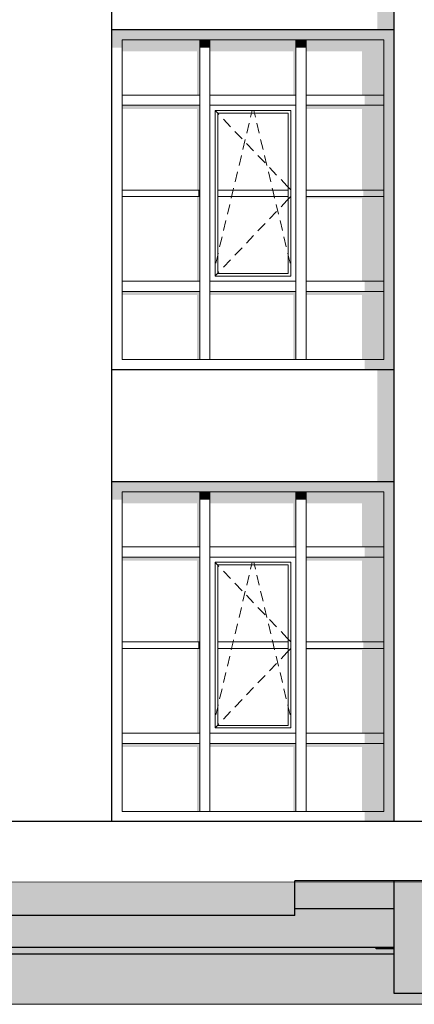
# Model space of a CAD drawing. Header units: millimetres. Extents: x -95523 to 190468, y -7401 to 17692.
# Tile 19 of 139: x -52885 to -49810, y -1043 to 6627. Entities that reach past the tile are written whole.
import ezdxf

# ---------------------------------------------------------------- set-up
doc = ezdxf.new("R2010")
doc.units = ezdxf.units.MM
doc.header["$MEASUREMENT"] = 0
for name, color, linetype, lineweight in [('Р_Фасад в осях 1-24_2_1 Молдинги_Ном._пера__1', 7, 'Continuous', 15), ('Р_Фасад в осях 1-24_2_1_Цоколь_Ном._пера__2', 8, 'Continuous', 15), ('Р_Фасад в осях 1-24_2_1_Цоколь_Ном._пера__21', 7, 'Continuous', 30), ('Р_Фасад в осях 1-24_2_2D - Общий_Ном._пера__2', 8, 'Continuous', 15), ('Р_Фасад в осях 1-24_2_2D - Общий_Ном._пера__74', 255, 'Continuous', 0), ('Р_Фасад в осях 1-24_2_Конструктив - Навесные Стены_Ном._пера__1', 7, 'Continuous', 15), ('Р_Фасад в осях 1-24_2_Конструктив - Навесные Стены_Ном._пера__2', 8, 'Continuous', 15), ('Р_Фасад в осях 1-24_2_Конструктив - Стены Внутренние несущие_Ном._пера__2', 8, 'Continuous', 15), ('Р_Фасад в осях 1-24_2_Конструктив - Стены Внутренние несущие_Ном._пера__21', 7, 'Continuous', 30), ('Р_Фасад в осях 1-24_2_Конструктив - Стены Несущие_Ном._пера__2', 8, 'Continuous', 15), ('Р_Фасад в осях 1-24_2_Конструктив - Стены Несущие_Ном._пера__21', 7, 'Continuous', 30)]:
    doc.layers.add(name, color=color, linetype=linetype, lineweight=lineweight)
doc.layers.add('Р_Фасад в осях 1-24_2_Конструктив - Навесные Стены_Ном._пера__87', color=7, linetype='Continuous', lineweight=20, true_color=0x6a6a6a)

msp = doc.modelspace()

# ---------------------------------------------------------------- hatches: boundary and pattern name
at = {"layer": 'Р_Фасад в осях 1-24_2_1_Цоколь_Ном._пера__2', "linetype": 'Continuous', "lineweight": 0, "true_color": 0x3f3f3f}
msp.add_hatch(color=250, dxfattribs=at).paths.add_polyline_path([(-50107.2, -600), (-56667, -600), (-56667, -653), (-49967.2, -653), (-49967.2, -609.8), (-50107.2, -609.8)])
at = {"layer": 'Р_Фасад в осях 1-24_2_2D - Общий_Ном._пера__2', "linetype": 'Continuous', "lineweight": 15}
h = msp.add_hatch(dxfattribs=at)
h.set_pattern_fill('ГРУНТ_02_0002', color=8, style=0, pattern_type=2)
h.set_pattern_definition([(45, (0, 0), (-275.7716, 275.7716), []), (45, (-91.9, 91.9), (-551.543, 551.543), []), (45, (-183.85, 183.85), (-551.543, 551.543), []), (135, (-275.77, 275.77), (91.92388, 91.92388), [390, -390])])
h.paths.add_polyline_path([(-92197.2, -550), (-92197.2, -510), (-95523.4, -510), (-95523.4, -1042.9), (31270, -1042.9), (31270, 0), (28064.8, 0), (28064.8, -365.9), (15451.8, -320), (15451.8, 0), (-22437.2, -20.3), (-22437.2, -80), (-41667.2, -60), (-44177.8, -80), (-79586.1, -130), (-79586.1, -380)])
at = {"layer": 'Р_Фасад в осях 1-24_2_Конструктив - Навесные Стены_Ном._пера__2', "linetype": 'Continuous', "lineweight": 0, "true_color": 0x3f3f3f}
for points in [[(-51442.2, 6470), (-51442.2, 6550), (-52167.2, 6550), (-52087.2, 6470)], [(-52087.2, 6470), (-52167.2, 6550), (-52167.2, 6408.6), (-52087.2, 6408.6)], [(-50692.2, 6470), (-50692.2, 6550), (-51442.2, 6550), (-51442.2, 6470)], [(-49967.2, 6550), (-50692.2, 6550), (-50692.2, 6470), (-50047.2, 6470)], [(-50047.2, 6000), (-49967.2, 6000), (-49967.2, 6550), (-50047.2, 6470)], [(-51482.2, 6470), (-52087.2, 6470), (-52087.2, 6380.3), (-51502.2, 6380.3), (-51502.2, 6040), (-51482.2, 6040)], [(-51402.2, 6470), (-51482.2, 6470), (-51482.2, 6408.6), (-51402.2, 6408.6)], [(-50732.2, 6470), (-51402.2, 6470), (-51402.2, 6380.3), (-50752.2, 6380.3), (-50752.2, 6040), (-50732.2, 6040)], [(-50652.2, 6470), (-50732.2, 6470), (-50732.2, 6408.6), (-50652.2, 6408.6)], [(-50652.2, 6470), (-50652.2, 6380.3), (-50217.2, 6380.3), (-50217.2, 6040), (-50047.2, 6040), (-50047.2, 6470)], [(-50197.2, 6040), (-50197.2, 5960), (-50047.2, 5960), (-50047.2, 6040)], [(-50047.2, 6000), (-50047.2, 4550), (-49967.2, 4550), (-49967.2, 6000)], [(-52087.2, 5960), (-52087.2, 5931.7), (-51502.2, 5931.7), (-51502.2, 5300), (-51482.2, 5300), (-51482.2, 5960)], [(-50652.2, 5960), (-50652.2, 5931.7), (-50217.2, 5931.7), (-50217.2, 5300), (-50047.2, 5300), (-50047.2, 5960)], [(-51492.2, 5300), (-51492.2, 5250), (-51482.2, 5250), (-51482.2, 5300)], [(-50207.2, 5300), (-50207.2, 5250), (-50047.2, 5250), (-50047.2, 5300)], [(-51502.2, 4590), (-51482.2, 4590), (-51482.2, 5250), (-51502.2, 5250)], [(-50652.2, 5250), (-50652.2, 5235.9), (-50217.2, 5235.9), (-50217.2, 4590), (-50047.2, 4590), (-50047.2, 5250)], [(-50197.2, 4590), (-50197.2, 4510), (-50047.2, 4510), (-50047.2, 4590)], [(-49967.2, 3900), (-49967.2, 4550), (-50047.2, 4550), (-50047.2, 3980)], [(-52087.2, 4510), (-52087.2, 4481.7), (-51502.2, 4481.7), (-51502.2, 3980), (-51482.2, 3980), (-51482.2, 4510)], [(-51402.2, 4510), (-51402.2, 4481.7), (-50752.2, 4481.7), (-50752.2, 3980), (-50732.2, 3980), (-50732.2, 4510)], [(-50652.2, 4510), (-50652.2, 4481.7), (-50217.2, 4481.7), (-50217.2, 3980), (-50047.2, 3980), (-50047.2, 4510)], [(-50197.2, 3980), (-50197.2, 3900), (-49967.2, 3900), (-50047.2, 3980)], [(-51442.2, 2950), (-51442.2, 3030), (-52167.2, 3030), (-52087.2, 2950)], [(-52167.2, 2888.6), (-52087.2, 2888.6), (-52087.2, 2950), (-52167.2, 3030)], [(-50692.2, 2950), (-50692.2, 3030), (-51442.2, 3030), (-51442.2, 2950)], [(-49967.2, 3030), (-50692.2, 3030), (-50692.2, 2950), (-50047.2, 2950)], [(-50047.2, 2480), (-49967.2, 2480), (-49967.2, 3030), (-50047.2, 2950)], [(-51482.2, 2950), (-52087.2, 2950), (-52087.2, 2860.3), (-51502.2, 2860.3), (-51502.2, 2520), (-51482.2, 2520)], [(-51482.2, 2888.6), (-51402.2, 2888.6), (-51402.2, 2950), (-51482.2, 2950)], [(-50732.2, 2950), (-51402.2, 2950), (-51402.2, 2860.3), (-50752.2, 2860.3), (-50752.2, 2520), (-50732.2, 2520)], [(-50652.2, 2950), (-50732.2, 2950), (-50732.2, 2888.6), (-50652.2, 2888.6)], [(-50652.2, 2950), (-50652.2, 2860.3), (-50217.2, 2860.3), (-50217.2, 2520), (-50047.2, 2520), (-50047.2, 2950)], [(-50197.2, 2520), (-50197.2, 2440), (-50047.2, 2440), (-50047.2, 2520)], [(-50047.2, 1030), (-49967.2, 1030), (-49967.2, 2480), (-50047.2, 2480)], [(-51482.2, 2440), (-52087.2, 2440), (-52087.2, 2411.7), (-51502.2, 2411.7), (-51502.2, 1780), (-51482.2, 1780)], [(-50047.2, 2440), (-50652.2, 2440), (-50652.2, 2411.7), (-50217.2, 2411.7), (-50217.2, 1780), (-50047.2, 1780)], [(-51492.2, 1780), (-51492.2, 1730), (-51482.2, 1730), (-51482.2, 1780)], [(-50207.2, 1780), (-50207.2, 1730), (-50047.2, 1730), (-50047.2, 1780)], [(-51502.2, 1070), (-51482.2, 1070), (-51482.2, 1730), (-51502.2, 1730)], [(-50047.2, 1730), (-50652.2, 1730), (-50652.2, 1715.9), (-50217.2, 1715.9), (-50217.2, 1070), (-50047.2, 1070)], [(-50197.2, 1070), (-50197.2, 990), (-50047.2, 990), (-50047.2, 1070)], [(-49967.2, 380), (-49967.2, 1030), (-50047.2, 1030), (-50047.2, 460)], [(-52087.2, 990), (-52087.2, 961.7), (-51502.2, 961.7), (-51502.2, 460), (-51482.2, 460), (-51482.2, 990)], [(-51402.2, 990), (-51402.2, 961.7), (-50752.2, 961.7), (-50752.2, 460), (-50732.2, 460), (-50732.2, 990)], [(-50652.2, 990), (-50652.2, 961.7), (-50217.2, 961.7), (-50217.2, 460), (-50047.2, 460), (-50047.2, 990)], [(-50197.2, 460), (-50197.2, 380), (-49967.2, 380), (-50047.2, 460)]]:
    msp.add_hatch(color=250, dxfattribs=at).paths.add_polyline_path(points)
at = {"layer": 'Р_Фасад в осях 1-24_2_Конструктив - Стены Внутренние несущие_Ном._пера__2', "linetype": 'Continuous', "lineweight": 0, "true_color": 0x3f3f3f}
msp.add_hatch(color=250, dxfattribs=at).paths.add_polyline_path([(-50739.7, -351.2), (-55167.2, -351.2), (-55167.2, -600), (-49967.2, -600), (-49967.2, -300), (-50739.7, -300)])
at = {"layer": 'Р_Фасад в осях 1-24_2_Конструктив - Стены Несущие_Ном._пера__2', "linetype": 'Continuous', "lineweight": 0, "true_color": 0x3f3f3f}
for points in [[(-49967.2, 7550), (-50097.2, 7550), (-50097.2, 6550), (-49967.2, 6550)], [(-50097.2, 3900), (-50097.2, 3850), (-49967.2, 3850), (-49967.2, 3900)], [(-49967.2, 3850), (-50097.2, 3850), (-50097.2, 3030), (-49967.2, 3030)], [(-50739.7, -300), (-49967.2, -300), (-49967.2, -79.8), (-50739.7, -79.8)], [(-44179.6, -79.8), (-49967.2, -79.8), (-49967.2, -118.3), (-48247.1, -118.3), (-48247.1, -958.9), (-44147.2, -958.9), (-44147.2, -79.8), (-44147.6, -164.8), (-44179.6, -164.8)], [(-50107.2, -600), (-50107.2, -609.8), (-49967.2, -609.8), (-49967.2, -600)]]:
    msp.add_hatch(color=250, dxfattribs=at).paths.add_polyline_path(points)

# ---------------------------------------------------------------- linework, layer by layer
at = {"layer": 'Р_Фасад в осях 1-24_2_1 Молдинги_Ном._пера__1', "color": 7, "linetype": 'Continuous', "lineweight": 15}
msp.add_line((-79586.1, -130), (-44177.8, -80), dxfattribs=at)
at = {"layer": 'Р_Фасад в осях 1-24_2_1_Цоколь_Ном._пера__21', "color": 7, "linetype": 'Continuous', "lineweight": 30}
for p, q in [((-50739.7, 380), (-55653, 380)), ((-49337.1, 380), (-50739.7, 380)), ((-50739.7, -351.2), (-50739.7, -79.8)), ((-44179.5, -79.8), (-50739.7, -79.8)), ((-50739.7, -351.2), (-78117.2, -351.2)), ((-49967.2, -653), (-56667, -653))]:
    msp.add_line(p, q, dxfattribs=at)
at = {"layer": 'Р_Фасад в осях 1-24_2_2D - Общий_Ном._пера__74', "color": 255, "linetype": 'Continuous', "lineweight": 0, "flags": 128}
msp.add_lwpolyline([(-92197.2, -550), (-79586.1, -380), (-79586.1, -130), (-44177.8, -80), (-41667.2, -60), (-22437.2, -80), (-22437.2, -20.3), (15451.8, 0), (15451.8, -320), (28064.8, -365.9), (28064.8, 0), (31270, 0), (31270, -1042.9), (-95523.4, -1042.9), (-95523.4, -510), (-92197.2, -510)], close=True, dxfattribs=at)
at = {"layer": 'Р_Фасад в осях 1-24_2_Конструктив - Навесные Стены_Ном._пера__1', "color": 7, "linetype": 'Continuous', "lineweight": 15}
for p, q in [((-51482.2, 6000), (-51482.2, 6470)), ((-51402.2, 6470), (-51482.2, 6470)), ((-51402.2, 6000), (-51402.2, 6470)), ((-50732.2, 6000), (-50732.2, 6470)), ((-50652.2, 6470), (-50732.2, 6470)), ((-50652.2, 6000), (-50652.2, 6470)), ((-51482.2, 4550), (-51482.2, 5960)), ((-51402.2, 4590), (-51402.2, 5960)), ((-51362.2, 4630), (-51362.2, 5920)), ((-51362.2, 5920), (-50772.2, 5920)), ((-51362.2, 5918.8), (-51342.2, 5897.9)), ((-51077.9, 5900), (-51073.2, 5920)), ((-51056.4, 5900), (-51061.2, 5920)), ((-50772.2, 5920), (-50772.2, 4630)), ((-50732.2, 4550), (-50732.2, 5960)), ((-50652.2, 4550), (-50652.2, 5960)), ((-51342.2, 5900), (-50792.2, 5900)), ((-51342.2, 5300), (-51342.2, 5900)), ((-51342.2, 5897.9), (-51331.9, 5887.2)), ((-51297.4, 5851), (-51242.1, 5793.1)), ((-51085.8, 5867.2), (-51077.9, 5900)), ((-51048.6, 5867.2), (-51056.4, 5900)), ((-50792.2, 5900), (-50792.2, 5300)), ((-51207.6, 5757), (-51152.3, 5699.1)), ((-51115.4, 5743), (-51096.8, 5820.8)), ((-51018.9, 5743), (-51037.5, 5820.8)), ((-51145.6, 5616.6), (-51127, 5694.4)), ((-50988.7, 5616.6), (-51007.3, 5694.4)), ((-51117.8, 5663), (-51062.5, 5605.1)), ((-51175.8, 5490.1), (-51157.2, 5567.9)), ((-51028, 5569), (-50972.7, 5511.1)), ((-50958.6, 5490.1), (-50977.1, 5567.9)), ((-50938.2, 5475), (-50882.9, 5417.1)), ((-51206, 5363.7), (-51187.4, 5441.5)), ((-50928.4, 5363.7), (-50946.9, 5441.5)), ((-50848.4, 5381), (-50802.4, 5332.8)), ((-51482.2, 5300), (-52087.2, 5300)), ((-50792.2, 5300), (-51342.2, 5300)), ((-51342.2, 5300), (-51342.2, 5250)), ((-51233.2, 5250), (-51221.2, 5300)), ((-51221.2, 5300), (-51217.6, 5315)), ((-50913.2, 5300), (-50916.7, 5315)), ((-50901.2, 5250), (-50913.2, 5300)), ((-50802.4, 5332.8), (-50792.2, 5322.1)), ((-50792.2, 5322.1), (-50772.2, 5301.2)), ((-50792.2, 5250), (-50792.2, 5300)), ((-50047.2, 5300), (-50652.2, 5300)), ((-52087.2, 5250), (-51482.2, 5250)), ((-51342.2, 5250), (-50792.2, 5250)), ((-51342.2, 4650), (-51342.2, 5250)), ((-51236.2, 5237.2), (-51233.2, 5250)), ((-50898.2, 5237.2), (-50901.2, 5250)), ((-50848.4, 5169), (-50802.4, 5217.2)), ((-50802.4, 5217.2), (-50792.2, 5227.9)), ((-50792.2, 5250), (-50792.2, 4650)), ((-50792.2, 5227.9), (-50772.2, 5248.8)), ((-50652.2, 5250), (-50047.2, 5250)), ((-51266.4, 5110.8), (-51247.8, 5188.6)), ((-50868, 5110.8), (-50886.5, 5188.6)), ((-51296.6, 4984.3), (-51278, 5062.1)), ((-50938.2, 5075), (-50882.9, 5132.9)), ((-50837.8, 4984.3), (-50856.3, 5062.1)), ((-51028, 4981), (-50972.7, 5038.9)), ((-51326.8, 4857.9), (-51308.2, 4935.7)), ((-51117.8, 4887), (-51062.5, 4944.9)), ((-50807.6, 4857.9), (-50826.2, 4935.7)), ((-51207.6, 4793), (-51152.3, 4850.9)), ((-51357, 4731.4), (-51342.2, 4793.4)), ((-51342.2, 4793.4), (-51338.4, 4809.3)), ((-51297.4, 4699), (-51242.1, 4756.9)), ((-50792.2, 4793.4), (-50796, 4809.3)), ((-50777.4, 4731.4), (-50792.2, 4793.4)), ((-51362.2, 4631.2), (-51342.2, 4652.1)), ((-50772.2, 4630), (-51362.2, 4630)), ((-51342.2, 4652.1), (-51331.9, 4662.8)), ((-50792.2, 4650), (-51342.2, 4650)), ((-51402.2, 4550), (-51402.2, 4590)), ((-51482.2, 3980), (-51482.2, 4510)), ((-51402.2, 3980), (-51402.2, 4510)), ((-50732.2, 3980), (-50732.2, 4510)), ((-50652.2, 3980), (-50652.2, 4510)), ((-51482.2, 3980), (-51402.2, 3980)), ((-50732.2, 3980), (-50652.2, 3980)), ((-51482.2, 2520), (-51482.2, 2950)), ((-51402.2, 2480), (-51402.2, 2950)), ((-50732.2, 2480), (-50732.2, 2950)), ((-50692.2, 2950), (-50732.2, 2950)), ((-50652.2, 2520), (-50652.2, 2950)), ((-51482.2, 2480), (-51482.2, 2520)), ((-50652.2, 2480), (-50652.2, 2520)), ((-51482.2, 1070), (-51482.2, 2440)), ((-51402.2, 1070), (-51402.2, 2440)), ((-51362.2, 1110), (-51362.2, 2400)), ((-51362.2, 2400), (-50772.2, 2400)), ((-51362.2, 2398.8), (-51342.2, 2377.9)), ((-51342.2, 2380), (-50792.2, 2380)), ((-51342.2, 1780), (-51342.2, 2380)), ((-51342.2, 2377.9), (-51331.9, 2367.2)), ((-51085.8, 2347.2), (-51077.9, 2380)), ((-51077.9, 2380), (-51073.2, 2400)), ((-51056.4, 2380), (-51061.2, 2400)), ((-51048.6, 2347.2), (-51056.4, 2380)), ((-50792.2, 2380), (-50792.2, 1780)), ((-50772.2, 2400), (-50772.2, 1110)), ((-50732.2, 1030), (-50732.2, 2440)), ((-50652.2, 1070), (-50652.2, 2440)), ((-51297.4, 2331), (-51242.1, 2273.1)), ((-51207.6, 2237), (-51152.3, 2179.1)), ((-51115.4, 2223), (-51096.8, 2300.8)), ((-51018.9, 2223), (-51037.5, 2300.8)), ((-51145.6, 2096.6), (-51127, 2174.4)), ((-50988.7, 2096.6), (-51007.3, 2174.4)), ((-51117.8, 2143), (-51062.5, 2085.1)), ((-51175.8, 1970.1), (-51157.2, 2047.9)), ((-51028, 2049), (-50972.7, 1991.1)), ((-50958.6, 1970.1), (-50977.1, 2047.9)), ((-51206, 1843.7), (-51187.4, 1921.5)), ((-50928.4, 1843.7), (-50946.9, 1921.5)), ((-50938.2, 1955), (-50882.9, 1897.1)), ((-50848.4, 1861), (-50802.4, 1812.8)), ((-51482.2, 1780), (-52087.2, 1780)), ((-50792.2, 1780), (-51342.2, 1780)), ((-51342.2, 1780), (-51342.2, 1730)), ((-51233.2, 1730), (-51221.2, 1780)), ((-51221.2, 1780), (-51217.6, 1795)), ((-50913.2, 1780), (-50916.7, 1795)), ((-50901.2, 1730), (-50913.2, 1780)), ((-50802.4, 1812.8), (-50792.2, 1802.1)), ((-50792.2, 1802.1), (-50772.2, 1781.2)), ((-50792.2, 1730), (-50792.2, 1780)), ((-50047.2, 1780), (-50652.2, 1780)), ((-52087.2, 1730), (-51482.2, 1730)), ((-51342.2, 1730), (-50792.2, 1730)), ((-51342.2, 1130), (-51342.2, 1730)), ((-51236.2, 1717.2), (-51233.2, 1730)), ((-50898.2, 1717.2), (-50901.2, 1730)), ((-50848.4, 1649), (-50802.4, 1697.2)), ((-50802.4, 1697.2), (-50792.2, 1707.9)), ((-50792.2, 1730), (-50792.2, 1130)), ((-50792.2, 1707.9), (-50772.2, 1728.8)), ((-50652.2, 1730), (-50047.2, 1730)), ((-51266.4, 1590.8), (-51247.8, 1668.6)), ((-50938.2, 1555), (-50882.9, 1612.9)), ((-50868, 1590.8), (-50886.5, 1668.6)), ((-51296.6, 1464.3), (-51278, 1542.1)), ((-50837.8, 1464.3), (-50856.3, 1542.1)), ((-51028, 1461), (-50972.7, 1518.9)), ((-51326.8, 1337.9), (-51308.2, 1415.7)), ((-51117.8, 1367), (-51062.5, 1424.9)), ((-50807.6, 1337.9), (-50826.2, 1415.7)), ((-51207.6, 1273), (-51152.3, 1330.9)), ((-51357, 1211.4), (-51342.2, 1273.4)), ((-51342.2, 1273.4), (-51338.4, 1289.3)), ((-51297.4, 1179), (-51242.1, 1236.9)), ((-50792.2, 1273.4), (-50796, 1289.3)), ((-50777.4, 1211.4), (-50792.2, 1273.4)), ((-51362.2, 1111.2), (-51342.2, 1132.1)), ((-50772.2, 1110), (-51362.2, 1110)), ((-51342.2, 1132.1), (-51331.9, 1142.8)), ((-50792.2, 1130), (-51342.2, 1130)), ((-51482.2, 1030), (-51482.2, 1070)), ((-51402.2, 1030), (-51402.2, 1070)), ((-51482.2, 460), (-51482.2, 990)), ((-51402.2, 460), (-51402.2, 990)), ((-50732.2, 460), (-50732.2, 990)), ((-50652.2, 460), (-50652.2, 990)), ((-51442.2, 460), (-51402.2, 460)), ((-50732.2, 460), (-50692.2, 460))]:
    msp.add_line(p, q, dxfattribs=at)
at = {"layer": 'Р_Фасад в осях 1-24_2_Конструктив - Навесные Стены_Ном._пера__87', "color": 251, "linetype": 'Continuous', "lineweight": 20, "true_color": 0x6a6a6a}
for p, q in [((-52087.2, 6040), (-52087.2, 6470)), ((-51482.2, 6470), (-52087.2, 6470)), ((-50732.2, 6470), (-51402.2, 6470)), ((-50047.2, 6470), (-50652.2, 6470)), ((-50047.2, 6040), (-50047.2, 6470)), ((-52087.2, 6040), (-51482.2, 6040)), ((-52087.2, 6040), (-52087.2, 5960)), ((-51482.2, 5960), (-51482.2, 6000)), ((-51402.2, 6040), (-50732.2, 6040)), ((-51402.2, 6000), (-51402.2, 5960)), ((-50732.2, 5960), (-50732.2, 6000)), ((-50652.2, 6040), (-50047.2, 6040)), ((-50652.2, 6000), (-50652.2, 5960)), ((-50047.2, 6000), (-50047.2, 6040)), ((-50047.2, 5960), (-50047.2, 6000)), ((-52087.2, 4590), (-52087.2, 5960)), ((-52087.2, 5960), (-51482.2, 5960)), ((-51402.2, 5960), (-50732.2, 5960)), ((-50652.2, 5960), (-50047.2, 5960)), ((-50047.2, 4590), (-50047.2, 5960)), ((-52087.2, 4590), (-51482.2, 4590)), ((-52087.2, 4590), (-52087.2, 4510)), ((-51482.2, 4510), (-51482.2, 4550)), ((-51402.2, 4590), (-50732.2, 4590)), ((-51402.2, 4550), (-51402.2, 4510)), ((-50732.2, 4510), (-50732.2, 4550)), ((-50652.2, 4590), (-50047.2, 4590)), ((-50652.2, 4550), (-50652.2, 4510)), ((-50047.2, 4510), (-50047.2, 4590)), ((-52087.2, 3980), (-52087.2, 4510)), ((-52087.2, 4510), (-51482.2, 4510)), ((-51402.2, 4510), (-50732.2, 4510)), ((-50652.2, 4510), (-50047.2, 4510)), ((-50047.2, 3980), (-50047.2, 4510)), ((-52087.2, 3980), (-51482.2, 3980)), ((-51402.2, 3980), (-50732.2, 3980)), ((-50652.2, 3980), (-50047.2, 3980)), ((-52087.2, 2520), (-52087.2, 2950)), ((-51482.2, 2950), (-52087.2, 2950)), ((-51442.2, 2950), (-51482.2, 2950)), ((-51402.2, 2950), (-51442.2, 2950)), ((-50732.2, 2950), (-51402.2, 2950)), ((-50652.2, 2950), (-50692.2, 2950)), ((-50047.2, 2950), (-50652.2, 2950)), ((-50047.2, 2520), (-50047.2, 2950)), ((-52087.2, 2520), (-51482.2, 2520)), ((-52087.2, 2480), (-52087.2, 2520)), ((-52087.2, 2480), (-52087.2, 2440)), ((-51482.2, 2440), (-51482.2, 2480)), ((-51402.2, 2520), (-50732.2, 2520)), ((-51402.2, 2480), (-51402.2, 2440)), ((-50732.2, 2440), (-50732.2, 2480)), ((-50652.2, 2520), (-50047.2, 2520)), ((-50652.2, 2480), (-50652.2, 2440)), ((-50047.2, 2480), (-50047.2, 2520)), ((-50047.2, 2440), (-50047.2, 2480)), ((-52087.2, 2440), (-51482.2, 2440)), ((-52087.2, 1070), (-52087.2, 2440)), ((-51402.2, 2440), (-50732.2, 2440)), ((-50652.2, 2440), (-50047.2, 2440)), ((-50047.2, 1070), (-50047.2, 2440)), ((-52087.2, 1070), (-51482.2, 1070)), ((-52087.2, 1070), (-52087.2, 990)), ((-51482.2, 990), (-51482.2, 1030)), ((-51402.2, 1070), (-50732.2, 1070)), ((-51402.2, 1030), (-51402.2, 990)), ((-50732.2, 990), (-50732.2, 1030)), ((-50652.2, 1070), (-50047.2, 1070)), ((-50652.2, 1070), (-50652.2, 990)), ((-50047.2, 990), (-50047.2, 1070)), ((-52087.2, 990), (-51482.2, 990)), ((-52087.2, 460), (-52087.2, 990)), ((-51402.2, 990), (-50732.2, 990)), ((-50652.2, 990), (-50047.2, 990)), ((-50047.2, 460), (-50047.2, 990)), ((-52087.2, 460), (-51482.2, 460)), ((-51482.2, 460), (-51442.2, 460)), ((-51402.2, 460), (-50732.2, 460)), ((-50692.2, 460), (-50652.2, 460)), ((-50652.2, 460), (-50047.2, 460))]:
    msp.add_line(p, q, dxfattribs=at)
at = {"layer": 'Р_Фасад в осях 1-24_2_Конструктив - Стены Внутренние несущие_Ном._пера__21', "color": 7, "linetype": 'Continuous', "lineweight": 30}
msp.add_line((-49967.2, -600), (-55167.2, -600), dxfattribs=at)
at = {"layer": 'Р_Фасад в осях 1-24_2_Конструктив - Стены Несущие_Ном._пера__21', "color": 7, "linetype": 'Continuous', "lineweight": 30}
for p, q in [((-52167.2, 3850), (-52167.2, 7550)), ((-49967.2, 3850), (-49967.2, 7550)), ((-52167.2, 6550), (-49967.2, 6550)), ((-49967.2, 3900), (-52167.2, 3900)), ((-52167.2, 380), (-52167.2, 3850)), ((-49967.2, 380), (-49967.2, 3850)), ((-52167.2, 3030), (-49967.2, 3030)), ((-49967.2, -958.9), (-49967.2, -79.8)), ((-49967.2, -300), (-50739.7, -300)), ((-50107.2, -609.8), (-50107.2, -600)), ((-49967.2, -609.8), (-50107.2, -609.8)), ((-44147.2, -958.9), (-49967.2, -958.9))]:
    msp.add_line(p, q, dxfattribs=at)

doc.saveas('drawing.dxf')
